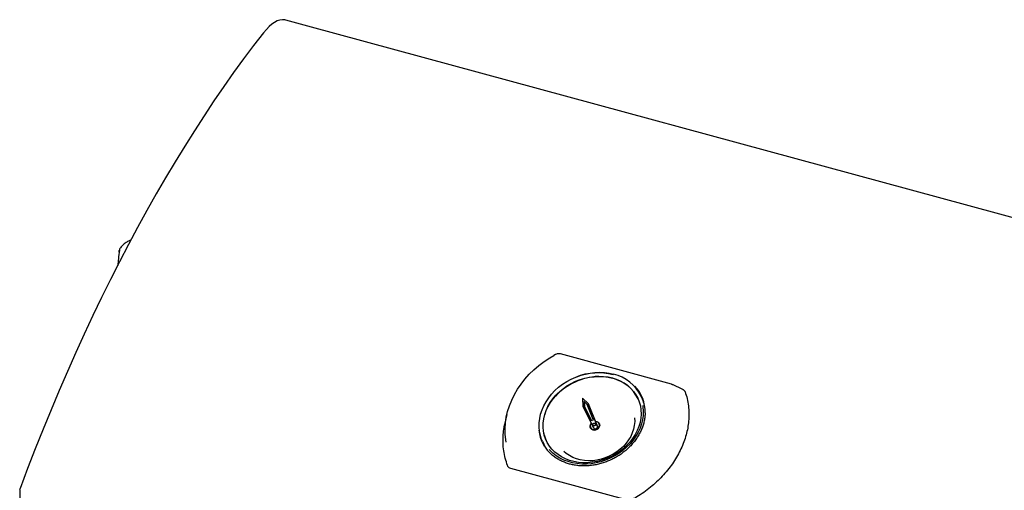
# Model space of a CAD drawing. Header units: inches. Extents: x 42 to 206, y 24 to 147.
# Tile 46 of 47: x 154 to 178, y 131 to 143. Entities that reach past the tile are written whole.
import ezdxf

# ---------------------------------------------------------------- set-up
doc = ezdxf.new("R2010")
doc.units = ezdxf.units.IN
doc.header["$LTSCALE"] = 16
doc.header["$MEASUREMENT"] = 0

msp = doc.modelspace()

# ---------------------------------------------------------------- linework, layer by layer
at = {"color": 7, "linetype": 'Continuous', "lineweight": 25}
for p, q in [((161.327, 142.511), (160.796, 142.655)), ((183.968, 136.358), (161.327, 142.511)), ((156.783, 137.071), (156.786, 137.112)), ((156.786, 137.112), (156.79, 137.12)), ((170.078, 133.894), (167.405, 134.621)), ((167.285, 134.606), (167.243, 134.583)), ((170.08, 133.893), (170.078, 133.894)), ((170.348, 133.767), (170.103, 133.885)), ((167.938, 133.554), (167.944, 133.354)), ((168.078, 133.419), (167.938, 133.554)), ((168.05, 133.403), (167.971, 133.478)), ((167.971, 133.478), (167.975, 133.364)), ((167.975, 133.47), (167.971, 133.478)), ((167.975, 133.47), (167.979, 133.356)), ((168.053, 133.395), (167.975, 133.47)), ((169.377, 133.53), (169.344, 133.602)), ((167.944, 133.354), (168.203, 132.842)), ((167.948, 133.346), (167.944, 133.354)), ((167.948, 133.346), (168.207, 132.834)), ((167.975, 133.364), (168.148, 133.022)), ((168.194, 133.044), (168.05, 133.403)), ((168.293, 132.883), (168.078, 133.419)), ((168.082, 133.411), (168.078, 133.419)), ((168.296, 132.875), (168.082, 133.411)), ((166.115, 133.166), (166.068, 132.959)), ((168.179, 133.013), (168.148, 133.022)), ((168.194, 133.044), (168.179, 133.013)), ((168.124, 132.845), (168.125, 132.844)), ((168.129, 132.852), (168.131, 132.848)), ((168.186, 132.915), (168.19, 132.907)), ((168.252, 132.936), (168.249, 132.943)), ((168.284, 132.917), (168.274, 132.93)), ((168.336, 132.942), (168.334, 132.945)), ((168.343, 132.943), (168.342, 132.945)), ((166.971, 132.52), (167.004, 132.448)), ((167.022, 132.394), (166.999, 132.458)), ((169.016, 131.102), (166.208, 131.865)), ((154.388, 131.34), (154.388, 131.113))]:
    msp.add_line(p, q, dxfattribs=at)
at = {"color": 7, "linetype": 'Continuous', "lineweight": 25, "flags": 128}
for points in [[(160.796, 142.655), (160.768, 142.661), (160.711, 142.664), (160.65, 142.654), (160.587, 142.633), (160.523, 142.599), (160.457, 142.554), (160.391, 142.497), (160.325, 142.429), (160.259, 142.351)], [(160.259, 142.351), (160.018, 142.04), (159.777, 141.719), (159.537, 141.391), (159.299, 141.053), (159.062, 140.708), (158.826, 140.354), (158.592, 139.993), (158.36, 139.623), (158.129, 139.246), (157.9, 138.862), (157.673, 138.47), (157.448, 138.072), (157.226, 137.666), (157.005, 137.254), (156.788, 136.835), (156.572, 136.41), (156.359, 135.98), (156.149, 135.543), (155.942, 135.1), (155.738, 134.652), (155.536, 134.199), (155.338, 133.741), (155.143, 133.278), (154.951, 132.811), (154.763, 132.339), (154.578, 131.863), (154.396, 131.383)], [(166.101, 132.502), (166.091, 132.557), (166.076, 132.69), (166.073, 132.826), (166.081, 132.963), (166.101, 133.101), (166.133, 133.238), (166.176, 133.375), (166.23, 133.51), (166.295, 133.642), (166.37, 133.771), (166.455, 133.896), (166.55, 134.016), (166.653, 134.131), (166.766, 134.24), (166.886, 134.342), (167.013, 134.437), (167.146, 134.525), (167.243, 134.581)], [(166.971, 132.52), (166.95, 132.569), (166.92, 132.664), (166.9, 132.762), (166.89, 132.863), (166.892, 132.965), (166.904, 133.068), (166.927, 133.172), (166.96, 133.274), (167.004, 133.374), (167.058, 133.472), (167.121, 133.566), (167.192, 133.656), (167.272, 133.741), (167.36, 133.82), (167.454, 133.893), (167.554, 133.959), (167.66, 134.016), (167.77, 134.066), (167.883, 134.107), (167.998, 134.139), (168.115, 134.162), (168.232, 134.176), (168.348, 134.18), (168.463, 134.175), (168.575, 134.16), (168.684, 134.135)], [(168.655, 134.043), (168.756, 134.01), (168.852, 133.969), (168.941, 133.918), (169.024, 133.86), (169.098, 133.793), (169.163, 133.72), (169.219, 133.64), (169.265, 133.555), (169.301, 133.465), (169.327, 133.372), (169.341, 133.275), (169.345, 133.176), (169.337, 133.075), (169.319, 132.975), (169.289, 132.875), (169.25, 132.776), (169.2, 132.68), (169.14, 132.588), (169.072, 132.5), (168.995, 132.417), (168.91, 132.339), (168.818, 132.269), (168.72, 132.205), (168.617, 132.149), (168.51, 132.102), (168.4, 132.064), (168.287, 132.034), (168.173, 132.014), (168.059, 132.004), (167.946, 132.003), (167.836, 132.012), (167.728, 132.031), (167.624, 132.059), (167.526, 132.097), (167.433, 132.143), (167.347, 132.198), (167.269, 132.26), (167.199, 132.33), (167.138, 132.406), (167.087, 132.489), (167.046, 132.576), (167.015, 132.668), (166.995, 132.764), (166.986, 132.862), (166.988, 132.962), (167.001, 133.062), (167.025, 133.163), (167.06, 133.262), (167.104, 133.359), (167.159, 133.454), (167.223, 133.544), (167.296, 133.63), (167.377, 133.71), (167.466, 133.784), (167.561, 133.851), (167.661, 133.911), (167.766, 133.963), (167.875, 134.006), (167.987, 134.04), (168.1, 134.064), (168.214, 134.079), (168.328, 134.085), (168.44, 134.081), (168.549, 134.067), (168.655, 134.043)], [(167.064, 132.535), (167.048, 132.571), (167.018, 132.663), (166.998, 132.759), (166.989, 132.857), (166.991, 132.957), (167.004, 133.057), (167.027, 133.158), (167.062, 133.257), (167.107, 133.354), (167.162, 133.449), (167.226, 133.539), (167.299, 133.625), (167.38, 133.705), (167.468, 133.779), (167.563, 133.846), (167.663, 133.906), (167.769, 133.958), (167.878, 134.001), (167.989, 134.035), (168.103, 134.059), (168.217, 134.074), (168.33, 134.08), (168.442, 134.076), (168.552, 134.062), (168.657, 134.038)], [(169.372, 133.54), (169.394, 133.502), (169.405, 133.481)], [(169.384, 133.382), (169.39, 133.345), (169.397, 133.244), (169.394, 133.142), (169.38, 133.039), (169.354, 132.936), (169.319, 132.835), (169.273, 132.736), (169.217, 132.639), (169.152, 132.546), (169.078, 132.458), (168.996, 132.375), (168.907, 132.299), (168.811, 132.229), (168.709, 132.166), (168.603, 132.111), (168.492, 132.065), (168.379, 132.028), (168.263, 131.999), (168.147, 131.98), (168.03, 131.971), (167.915, 131.971), (167.802, 131.981), (167.692, 132.001), (167.586, 132.03), (167.485, 132.067), (167.389, 132.114), (167.301, 132.169), (167.22, 132.232), (167.147, 132.303), (167.132, 132.32)], [(169.188, 133.087), (169.188, 133.082), (169.191, 132.993), (169.182, 132.903), (169.163, 132.813), (169.133, 132.724), (169.094, 132.637), (169.044, 132.553), (168.985, 132.473), (168.918, 132.397), (168.843, 132.327), (168.761, 132.264), (168.673, 132.208), (168.58, 132.159), (168.483, 132.119), (168.383, 132.088), (168.282, 132.066), (168.18, 132.053), (168.078, 132.05), (167.979, 132.056), (167.882, 132.072), (167.789, 132.097), (167.701, 132.131), (167.62, 132.174), (167.545, 132.225), (167.489, 132.273)], [(168.247, 132.998), (168.281, 132.994), (168.312, 132.98), (168.335, 132.958), (168.347, 132.93), (168.349, 132.898), (168.339, 132.866), (168.319, 132.837), (168.29, 132.814), (168.256, 132.798), (168.22, 132.792), (168.185, 132.796), (168.154, 132.81), (168.131, 132.832), (168.119, 132.86), (168.117, 132.892), (168.127, 132.924), (168.147, 132.953)], [(168.231, 132.957), (168.242, 132.952), (168.249, 132.943), (168.251, 132.932), (168.248, 132.921), (168.24, 132.911), (168.229, 132.903), (168.216, 132.9), (168.204, 132.901), (168.193, 132.906), (168.186, 132.915), (168.184, 132.926), (168.187, 132.937), (168.195, 132.948), (168.206, 132.955), (168.219, 132.958), (168.231, 132.957)], [(168.186, 132.806), (168.219, 132.802), (168.253, 132.807), (168.285, 132.822), (168.312, 132.844), (168.331, 132.871), (168.34, 132.901), (168.339, 132.931), (168.327, 132.958), (168.306, 132.978), (168.277, 132.991), (168.248, 132.995)], [(168.125, 132.844), (168.132, 132.831), (168.155, 132.809), (168.185, 132.795), (168.22, 132.791), (168.257, 132.797), (168.291, 132.812), (168.32, 132.836), (168.34, 132.865), (168.35, 132.897), (168.348, 132.928), (168.343, 132.943)], [(168.131, 132.848), (168.138, 132.836), (168.159, 132.815), (168.188, 132.802), (168.221, 132.798), (168.255, 132.804), (168.287, 132.819), (168.314, 132.841), (168.333, 132.868), (168.342, 132.898), (168.34, 132.928), (168.336, 132.942)], [(168.18, 132.888), (168.183, 132.871), (168.183, 132.871)], [(168.252, 132.936), (168.252, 132.936), (168.254, 132.925), (168.251, 132.913), (168.244, 132.903), (168.233, 132.896), (168.22, 132.892), (168.207, 132.893), (168.197, 132.898), (168.19, 132.907)]]:
    msp.add_lwpolyline(points, dxfattribs=at)
at = {"color": 7, "linetype": 'Continuous', "lineweight": 25}
for centre, radius, start, end in [((168.326, 132.747), 1.418, 75.7888, 112.1529), ((168.38, 132.573), 1.508, 92.4401, 136.5974), ((168.444, 133.146), 0.917, 25.5691, 76.5445), ((168.453, 133.175), 0.988, 25.6324, 76.4812), ((168.53, 133.22), 0.914, 358.8255, 43.2674), ((168.563, 133.159), 0.894, 14.613, 24.5045), ((167.793, 132.884), 0.914, 185.8578, 230.5657), ((168.208, 132.889), 0.0858, 134.2102, 255.1167), ((168.218, 132.888), 0.0391, 178.0165, 235.7143), ((168.244, 132.871), 0.05, 215.366, 13.4276), ((168.248, 132.863), 0.05, 215.366, 13.4276), ((168.248, 132.901), 0.0391, 354.3587, 49.2704), ((167.817, 132.819), 0.894, 204.5319, 214.4257), ((154.516, 131.338), 0.129, 159.2112, 178.9755)]:
    msp.add_arc(centre, radius, start, end, dxfattribs=at)
for points, knots in [([(156.986, 137.327), (156.973, 137.319), (156.942, 137.299), (156.9, 137.267), (156.859, 137.232), (156.825, 137.195), (156.802, 137.159), (156.79, 137.133), (156.788, 137.119), (156.788, 137.117)], [0, 0, 0, 0, 0.126621, 0.299957, 0.4728, 0.651935, 0.839199, 0.97728, 1, 1, 1, 1]), ([(157.06, 137.357), (157.048, 137.354), (157.022, 137.347), (156.997, 137.336), (156.986, 137.328), (156.986, 137.328)], [0, 0, 0, 0, 0.467446, 0.990479, 1, 1, 1, 1]), ([(156.788, 137.115), (156.779, 137.046), (156.764, 136.924), (156.752, 136.804), (156.747, 136.752)], [0, 0, 0, 0, 0.56878, 1, 1, 1, 1]), ([(167.405, 134.62), (167.403, 134.621), (167.39, 134.625), (167.362, 134.627), (167.324, 134.622), (167.297, 134.614), (167.286, 134.606), (167.285, 134.605)], [0, 0, 0, 0, 0.050234, 0.357561, 0.666948, 0.977286, 1, 1, 1, 1]), ([(170.402, 133.71), (170.421, 133.655), (170.457, 133.546), (170.488, 133.372), (170.501, 133.19), (170.493, 133.011), (170.469, 132.838), (170.43, 132.672), (170.376, 132.504), (170.307, 132.338), (170.223, 132.176), (170.126, 132.017), (170.014, 131.862), (169.89, 131.713), (169.755, 131.573), (169.609, 131.441), (169.452, 131.318), (169.293, 131.209), (169.183, 131.147), (169.133, 131.118)], [0, 0, 0, 0, 0.062581, 0.125702, 0.190535, 0.25596, 0.312417, 0.36926, 0.427321, 0.485801, 0.542688, 0.599969, 0.658495, 0.717451, 0.774358, 0.831663, 0.890227, 0.949229, 1, 1, 1, 1]), ([(170.08, 133.893), (170.088, 133.891), (170.097, 133.889), (170.104, 133.884), (170.105, 133.884)], [0, 0, 0, 0, 0.919599, 1, 1, 1, 1]), ([(170.347, 133.766), (170.353, 133.763), (170.373, 133.755), (170.392, 133.734), (170.4, 133.716), (170.402, 133.71)], [0, 0, 0, 0, 0.236432, 0.738763, 1, 1, 1, 1]), ([(169.442, 133.207), (169.442, 133.206), (169.443, 133.172), (169.436, 133.105), (169.421, 133.008), (169.395, 132.91), (169.36, 132.814), (169.316, 132.719), (169.263, 132.627), (169.202, 132.538), (169.133, 132.454), (169.057, 132.373), (168.975, 132.298), (168.886, 132.228), (168.791, 132.165), (168.692, 132.108), (168.589, 132.058), (168.482, 132.016), (168.374, 131.981), (168.263, 131.955), (168.152, 131.937), (168.041, 131.927), (167.931, 131.926), (167.823, 131.933), (167.719, 131.948), (167.654, 131.964), (167.622, 131.972)], [0, 0, 0, 0, 0.001951, 0.045744, 0.08948, 0.133161, 0.176792, 0.22038, 0.263934, 0.307461, 0.350968, 0.39446, 0.437942, 0.481417, 0.524886, 0.568351, 0.611813, 0.655271, 0.698727, 0.74218, 0.785631, 0.829081, 0.872531, 0.915985, 0.959446, 1, 1, 1, 1]), ([(166.13, 131.934), (166.111, 131.992), (166.071, 132.109), (166.035, 132.293), (166.018, 132.484), (166.023, 132.671), (166.04, 132.83), (166.061, 132.922), (166.07, 132.958)], [0, 0, 0, 0, 0.179336, 0.360218, 0.546007, 0.733494, 0.895279, 1, 1, 1, 1]), ([(167.622, 131.972), (167.605, 131.977), (167.554, 131.992), (167.474, 132.022), (167.382, 132.065), (167.298, 132.116), (167.24, 132.156), (167.213, 132.18), (167.21, 132.183)], [0, 0, 0, 0, 0.111085, 0.325328, 0.539705, 0.754285, 0.969114, 1, 1, 1, 1]), ([(166.208, 131.865), (166.194, 131.871), (166.167, 131.881), (166.142, 131.908), (166.133, 131.927), (166.13, 131.934)], [0, 0, 0, 0, 0.39673, 0.793605, 1, 1, 1, 1])]:
    msp.add_open_spline(points, degree=3, knots=knots, dxfattribs=at)

doc.saveas('drawing.dxf')
